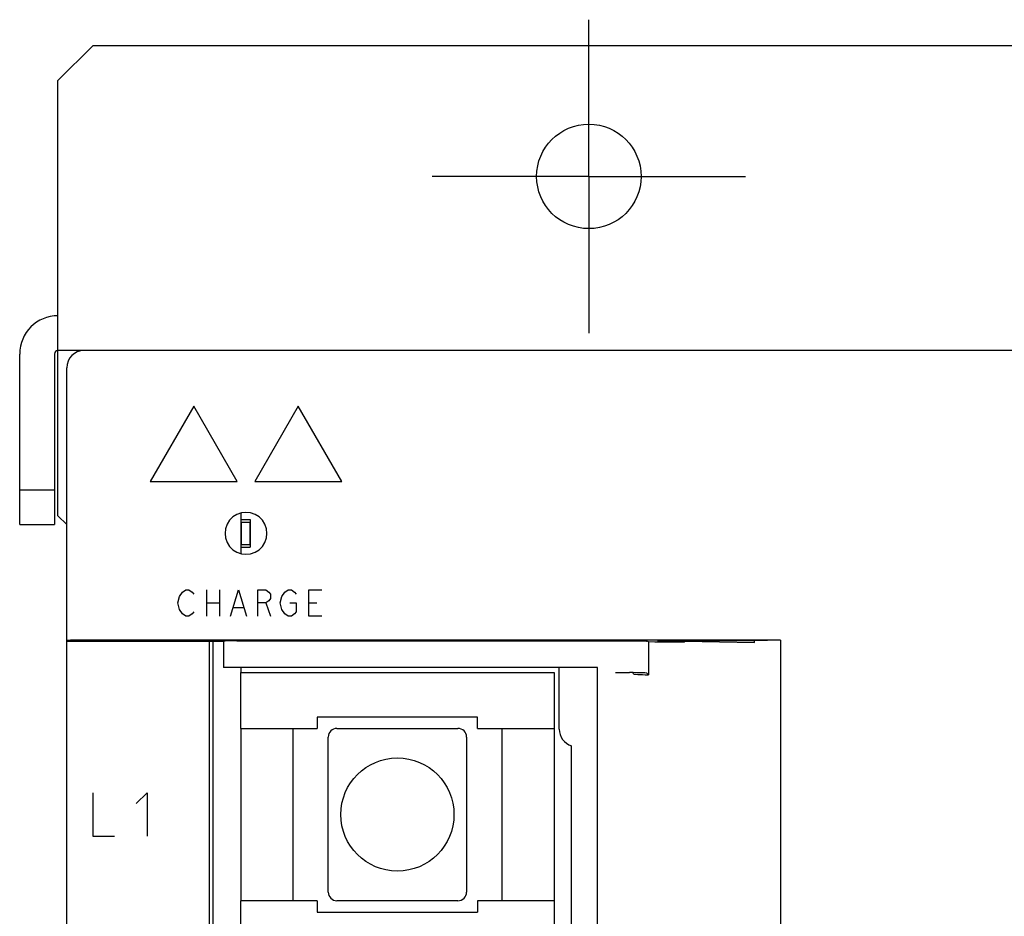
# Model space of a CAD drawing. Extents: x 97 to 1223, y 94 to 848.
# Tile 6 of 38: x 162 to 219, y 728 to 779. Entities that reach past the tile are written whole.
import ezdxf

# ---------------------------------------------------------------- set-up
doc = ezdxf.new("R2010")
doc.units = 0
doc.header["$LTSCALE"] = 69.3
doc.linetypes.add('CENTER', pattern=[0.6, 0.375, -0.075, 0.075, -0.075])
doc.layers.get('0').update_dxf_attribs({"linetype": 'CONTINUOUS'})
for name, color, linetype in [('ALL_AXIS', 7, 'CONTINUOUS'), ('ALL_CURVE', 7, 'CONTINUOUS'), ('ALL_FEATURES', 7, 'CONTINUOUS')]:
    doc.layers.add(name, color=color, linetype=linetype)

msp = doc.modelspace()

# ---------------------------------------------------------------- linework, layer by layer
at = {"color": 7, "linetype": 'CONTINUOUS'}
for p, q in [((175, 738.3), (175, 741.5)), ((175, 741.5), (193, 741.5)), ((193, 741.5), (193, 569.2)), ((179.4, 738.95), (179.4, 738.3)), ((188.6, 738.95), (179.4, 738.95)), ((188.6, 738.3), (188.6, 738.95)), ((175, 738.3), (179.4, 738.3)), ((178, 738.3), (178, 728.4)), ((180.525, 738.3), (187.475, 738.3)), ((188.6, 738.3), (193, 738.3)), ((190, 738.3), (190, 728.4)), ((180.025, 728.9), (180.025, 737.8)), ((187.975, 737.8), (187.975, 728.9)), ((175, 725.3), (175, 728.4)), ((179.4, 728.4), (175, 728.4)), ((179.4, 728.4), (179.4, 727.75)), ((187.475, 728.4), (180.525, 728.4)), ((188.6, 728.4), (188.6, 727.75)), ((193, 728.4), (188.6, 728.4)), ((179.4, 727.75), (188.6, 727.75))]:
    msp.add_line(p, q, dxfattribs=at)
msp.add_circle((184, 733.35), 3.25, dxfattribs=at)
for centre, start, end in [((180.525, 737.8), 90, 180), ((187.475, 737.8), 0, 90), ((180.525, 728.9), 180, 270), ((187.475, 728.9), 270, 360)]:
    msp.add_arc(centre, 0.5, start, end, dxfattribs=at)
at = {"layer": 'ALL_AXIS', "color": 7, "linetype": 'CENTER'}
for q in [(195, 779), (186, 770), (195, 761), (204, 770)]:
    msp.add_line((195, 770), q, dxfattribs=at)
at = {"layer": 'ALL_AXIS', "color": 7, "linetype": 'CONTINUOUS'}
for p, q in [((175.025, 750.15), (175.025, 748.85)), ((175.025, 750.15), (175.525, 750.15)), ((175.525, 750.15), (175.525, 748.85)), ((175.025, 748.85), (175.525, 748.85)), ((174, 743.286), (174, 741.8)), ((195.5, 741.8), (174, 741.8)), ((195.5, 568.9), (195.5, 741.8))]:
    msp.add_line(p, q, dxfattribs=at)
at = {"layer": 'ALL_AXIS', "color": 3, "linetype": 'CONTINUOUS'}
msp.add_circle((195, 770), 3, dxfattribs=at)
at = {"layer": 'ALL_CURVE', "color": 4, "linetype": 'CONTINUOUS'}
for p, q in [((172.3, 756.8), (169.8, 752.47)), ((174.8, 752.47), (172.3, 756.8)), ((178.3, 756.8), (175.8, 752.47)), ((180.8, 752.47), (178.3, 756.8)), ((169.8, 752.47), (174.8, 752.47)), ((175.8, 752.47), (180.8, 752.47)), ((171.659, 746.125), (171.843, 746.25)), ((171.843, 746.25), (172.027, 746.25)), ((172.027, 746.25), (172.211, 746.125)), ((173.037, 746.25), (173.037, 744.75)), ((173.773, 746.25), (173.773, 744.75)), ((174.416, 744.75), (174.875, 746.25)), ((174.875, 746.25), (175.334, 744.75)), ((175.977, 744.75), (175.977, 746.25)), ((175.977, 746.25), (176.437, 746.25)), ((176.437, 746.25), (176.621, 746.125)), ((177.539, 746.125), (177.723, 746.25)), ((177.723, 746.25), (177.907, 746.25)), ((177.907, 746.25), (178.091, 746.125)), ((178.917, 744.75), (178.917, 746.25)), ((178.917, 746.25), (179.653, 746.25)), ((171.384, 745.5), (171.476, 745.875)), ((171.476, 745.875), (171.659, 746.125)), ((172.211, 746.125), (172.303, 746)), ((176.621, 745.625), (176.437, 745.5)), ((176.621, 746.125), (176.713, 746)), ((176.713, 745.75), (176.621, 745.625)), ((176.713, 746), (176.713, 745.75)), ((177.264, 745.5), (177.356, 745.875)), ((177.356, 745.875), (177.539, 746.125)), ((178.091, 746.125), (178.183, 746)), ((171.476, 745.125), (171.384, 745.5)), ((171.659, 744.875), (171.476, 745.125)), ((173.037, 745.5), (173.773, 745.5)), ((174.599, 745.25), (175.151, 745.25)), ((176.437, 745.5), (175.977, 745.5)), ((176.437, 745.5), (176.713, 744.75)), ((177.356, 745.125), (177.264, 745.5)), ((177.539, 744.875), (177.356, 745.125)), ((177.815, 745.5), (178.183, 745.5)), ((178.183, 745.5), (178.183, 745)), ((178.917, 745.5), (179.377, 745.5)), ((171.843, 744.75), (171.659, 744.875)), ((172.027, 744.75), (171.843, 744.75)), ((172.211, 744.875), (172.027, 744.75)), ((172.303, 745), (172.211, 744.875)), ((177.723, 744.75), (177.539, 744.875)), ((177.907, 744.75), (177.723, 744.75)), ((178.091, 744.875), (177.907, 744.75)), ((178.183, 745), (178.091, 744.875)), ((179.653, 744.75), (178.917, 744.75)), ((166.5, 734.6), (166.5, 732.1)), ((169, 733.975), (169.625, 734.6)), ((169.625, 734.6), (169.625, 732.1)), ((166.5, 732.1), (167.75, 732.1))]:
    msp.add_line(p, q, dxfattribs=at)
at = {"layer": 'ALL_FEATURES', "color": 3, "linetype": 'CONTINUOUS'}
for p, q in [((166.5, 777.5), (164.5, 775.5)), ((273.5, 777.5), (166.5, 777.5)), ((164.5, 750.5), (164.5, 775.5)), ((164.3, 759.8), (164.3, 750)), ((166, 760), (164.5, 760)), ((164.5, 750.5), (165, 750))]:
    msp.add_line(p, q, dxfattribs=at)
at = {"layer": 'ALL_FEATURES', "color": 7, "linetype": 'CONTINUOUS'}
for p, q in [((162.3, 750), (162.3, 759.8)), ((220, 760), (166, 760)), ((165, 511), (165, 759)), ((162.3, 752), (164.3, 752)), ((175, 750.659), (175, 748.341)), ((175, 750.3), (175.55, 750.3)), ((175.55, 750.3), (175.55, 748.7)), ((162.3, 750), (164.3, 750)), ((175, 748.7), (175.55, 748.7)), ((165, 743.309), (174, 743.309)), ((206.003, 743.361), (165.777, 743.361)), ((174, 743.286), (172.7, 743.309)), ((174, 743.309), (174, 743.286)), ((174.778, 743.326), (197.334, 743.326)), ((198.427, 743.263), (198.334, 743.309)), ((204.508, 743.324), (199.692, 743.323)), ((200.5, 743.256), (200.5, 743.323)), ((206.003, 743.361), (204.508, 743.324)), ((204.508, 743.23), (204.508, 743.324)), ((206.003, 743.361), (206.003, 567.339)), ((173.2, 657.85), (173.2, 743.3)), ((173.4, 743.297), (173.4, 657.85)), ((198.427, 743.263), (198.427, 741.373)), ((200.5, 743.256), (199.571, 743.256)), ((200.501, 743.3), (204.508, 743.23)), ((175, 741.8), (175, 741.5)), ((193.3, 738.254), (193.3, 741.8)), ((196.534, 741.5), (197.334, 741.5)), ((197.534, 741.466), (197.572, 741.428)), ((198.334, 741.466), (198.427, 741.373)), ((175, 738.3), (175, 728.4)), ((194, 664.35), (194, 737.3))]:
    msp.add_line(p, q, dxfattribs=at)
for points in [[(176.503, 749.5), (176.472, 749.767), (176.383, 750.022), (176.241, 750.248), (176.05, 750.44), (175.823, 750.582), (175.568, 750.671), (175.301, 750.701), (175.034, 750.671), (174.78, 750.582), (174.553, 750.44), (174.362, 750.248), (174.219, 750.022), (174.13, 749.767), (174.1, 749.5)], [(174.1, 749.5), (174.13, 749.233), (174.219, 748.978), (174.362, 748.752), (174.553, 748.56), (174.78, 748.418), (175.034, 748.329), (175.301, 748.299), (175.568, 748.329), (175.823, 748.418), (176.05, 748.56), (176.241, 748.752), (176.383, 748.978), (176.472, 749.233), (176.503, 749.5)], [(165.777, 743.361), (165.566, 743.359), (165.377, 743.357), (165.218, 743.355), (165.099, 743.351), (165.025, 743.348), (165, 743.344)], [(174.099, 743.316), (174.025, 743.313), (174, 743.309)], [(174.778, 743.326), (174.566, 743.324), (174.377, 743.322), (174.218, 743.32), (174.099, 743.316)], [(197.334, 743.326), (197.552, 743.326), (197.759, 743.325), (197.946, 743.323), (198.104, 743.32), (198.224, 743.317), (198.302, 743.313), (198.334, 743.309)], [(198.95, 743.3), (198.97, 743.304), (199.058, 743.31), (199.213, 743.315), (199.427, 743.32), (199.692, 743.323)], [(199.571, 743.256), (199.168, 743.257), (198.781, 743.259), (198.427, 743.263)], [(200.5, 743.273), (200.167, 743.274), (199.85, 743.275), (199.563, 743.278), (199.32, 743.282), (199.132, 743.287), (199.007, 743.293), (198.953, 743.298), (198.95, 743.3)], [(198.334, 741.466), (198.302, 741.474), (198.224, 741.481), (198.103, 741.487), (197.946, 741.493), (197.759, 741.497), (197.552, 741.499), (197.334, 741.5)], [(197.572, 741.428), (197.594, 741.42), (197.642, 741.412), (197.715, 741.404), (197.814, 741.397), (197.936, 741.39), (198.08, 741.384), (198.244, 741.378), (198.427, 741.373)]]:
    msp.add_lwpolyline(points, dxfattribs=at)
for centre, radius, start, end in [((164.5, 759.8), 2.2, 90, 180), ((166, 759), 1, 90, 180), ((194.3, 738.254), 1, 180.0001, 252.5424)]:
    msp.add_arc(centre, radius, start, end, dxfattribs=at)
at = {"layer": 'ALL_FEATURES', "color": 3, "linetype": 'CONTINUOUS'}
msp.add_arc((164.5, 759.8), 0.2, 90, 180, dxfattribs=at)

doc.saveas('drawing.dxf')
